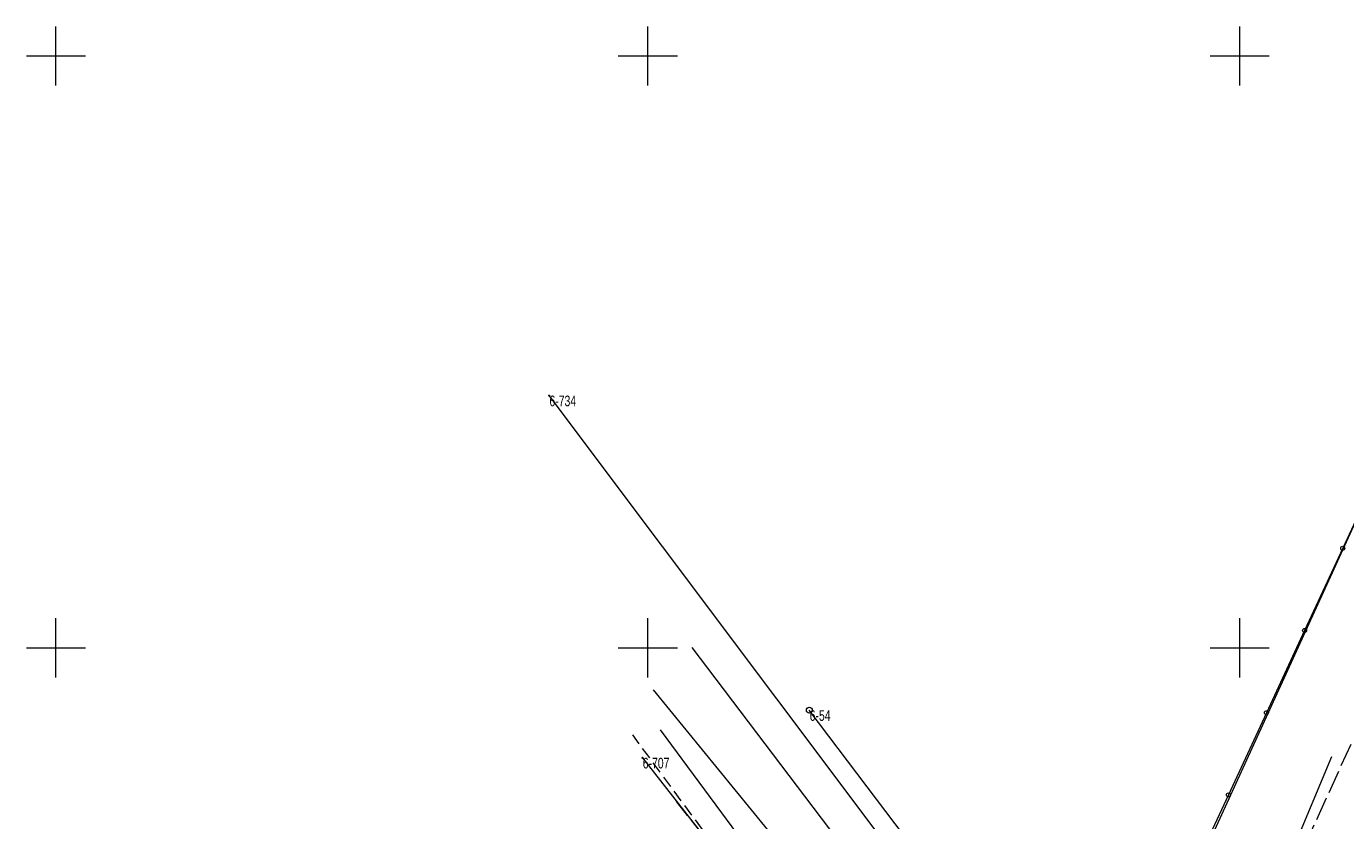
# Model space of a CAD drawing. Header units: metres. Extents: x 7446797 to 7447602, y 5789497 to 5790002.
# Tile 14 of 68: x 7447097 to 7447209, y 5789935 to 5790002. Entities that reach past the tile are written whole.
import ezdxf
from ezdxf.xclip import XClip

# ---------------------------------------------------------------- set-up
doc = ezdxf.new("R2010")
doc.units = ezdxf.units.M
doc.header["$MEASUREMENT"] = 0
doc.header["$XCLIPFRAME"] = 0
for name, pattern in [('2_KTCR02', [1.5, 1, -0.5]), ('4_SUPG_P_01', [2.5, 2, -0.5]), ('GUK', [2, 1.5, -0.5]), ('GUZ', [1, 0.5, -0.5])]:
    doc.linetypes.add(name, pattern=pattern)
doc.layers.add('700-L Mapa 1_500 dwg', color=7, linetype='Continuous')
for name, color, linetype, lineweight in [('ex_02_DXF_MZ_9_Dzialki7', 9, 'Continuous', 18), ('ex_02_DXF_MZ_9_Kontury3', 9, 'Continuous', 18), ('ex_02_DXF_MZ_9_KTCR_L_17', 9, 'Continuous', 18), ('ex_02_DXF_MZ_9_KTKR_L_07', 9, 'Continuous', 18), ('ex_02_DXF_MZ_9_KTOK_L_47', 9, 'Continuous', 18), ('ex_02_DXF_MZ_9_Numery_punktow7', 9, 'Continuous', 18), ('ex_02_DXF_MZ_9_Podzial_sekcyjny_krzyze7', 9, 'Continuous', 18), ('ex_02_DXF_MZ_9_Punkty7', 9, 'Continuous', 18), ('ex_02_DXF_MZ_9_SUPK_L_034', 9, 'Continuous', 18), ('ex_02_DXF_MZ_9_SUPK_L_134', 9, 'Continuous', 18), ('ex_02_DXF_MZ_9_SUPK_L_434', 9, 'Continuous', 18), ('ex_02_DXF_MZ_9_SUPP_L_352', 9, 'Continuous', 18), ('ex_02_DXF_MZ_9_Uzytki3', 9, 'Continuous', 18)]:
    doc.layers.add(name, color=color, linetype=linetype, lineweight=lineweight)
doc.styles.add('STYL_AUTOMATYCZNY_1', font='Arial.ttf', dxfattribs={"width": 0.7})

# ---------------------------------------------------------------- blocks, each defined once
blk = doc.blocks.new('Rysunek_1_9', base_point=(7447200, 5789750, -0.87))
at = {"layer": 'ex_02_DXF_MZ_9_Dzialki7', "color": 9, "linetype": 'Continuous', "lineweight": 18}
for p, q in [((7447187.02, 5789910.89, -0.87), (7447141.66, 5789971.31, -0.87)), ((7447211.85, 5789965.22, -0.87), (7447188.54, 5789914.2, -0.87)), ((7447187.86, 5789912.7, -0.87), (7447163.64, 5789944.73, -0.87)), ((7447149.54, 5789940.71, -0.87), (7447186.69, 5789893.37, -0.87))]:
    blk.add_line(p, q, dxfattribs=at)
at = {"layer": 'ex_02_DXF_MZ_9_Kontury3', "color": 9, "linetype": 'GUK', "lineweight": 18}
blk.add_line((7447186.69, 5789893.37, -0.87), (7447152.41, 5789937.05, -0.87), dxfattribs=at)
at = {"layer": 'ex_02_DXF_MZ_9_KTCR_L_17', "color": 9, "linetype": '2_KTCR02', "lineweight": 18}
blk.add_line((7447175.99, 5789905.7, -0.87), (7447148.72, 5789942.64, -0.87), dxfattribs=at)
at = {"layer": 'ex_02_DXF_MZ_9_KTKR_L_07', "color": 9, "linetype": 'Continuous', "lineweight": 18}
blk.add_line((7447151.05, 5789943.08, -0.87), (7447177.81, 5789906.86, -0.87), dxfattribs=at)
at = {"layer": 'ex_02_DXF_MZ_9_KTOK_L_47', "color": 9, "linetype": 'Continuous', "lineweight": 18}
for p, q in [((7447211.85, 5789965.22, -0.87), (7447208.7, 5789958.41, -0.87)), ((7447208.7, 5789958.41, -0.87), (7447205.48, 5789951.47, -0.87)), ((7447205.48, 5789951.47, -0.87), (7447202.26, 5789944.52, -0.87)), ((7447202.26, 5789944.52, -0.87), (7447199.04, 5789937.58, -0.87)), ((7447199.04, 5789937.58, -0.87), (7447195.82, 5789930.64, -0.87))]:
    blk.add_line(p, q, dxfattribs=at)
for centre in [(7447208.7, 5789958.41, -0.87), (7447205.48, 5789951.47, -0.87), (7447202.26, 5789944.52, -0.87), (7447199.04, 5789937.58, -0.87)]:
    blk.add_circle(centre, 0.17, dxfattribs=at)
at = {"layer": 'ex_02_DXF_MZ_9_Podzial_sekcyjny_krzyze7', "color": 9, "linetype": 'Continuous', "lineweight": 18}
for p, q in [((7447100, 5789997.5, -0.87), (7447100, 5790002.5, -0.87)), ((7447150, 5789997.5, -0.87), (7447150, 5790002.5, -0.87)), ((7447200, 5789997.5, -0.87), (7447200, 5790002.5, -0.87)), ((7447097.5, 5790000, -0.87), (7447102.5, 5790000, -0.87)), ((7447147.5, 5790000, -0.87), (7447152.5, 5790000, -0.87)), ((7447197.5, 5790000, -0.87), (7447202.5, 5790000, -0.87)), ((7447100, 5789947.5, -0.87), (7447100, 5789952.5, -0.87)), ((7447150, 5789947.5, -0.87), (7447150, 5789952.5, -0.87)), ((7447200, 5789947.5, -0.87), (7447200, 5789952.5, -0.87)), ((7447097.5, 5789950, -0.87), (7447102.5, 5789950, -0.87)), ((7447147.5, 5789950, -0.87), (7447152.5, 5789950, -0.87)), ((7447197.5, 5789950, -0.87), (7447202.5, 5789950, -0.87))]:
    blk.add_line(p, q, dxfattribs=at)
at = {"layer": 'ex_02_DXF_MZ_9_Punkty7', "color": 9, "linetype": 'Continuous', "lineweight": 18}
for centre, radius in [((7447141.66, 5789971.31, -0.87), 0.045), ((7447163.64, 5789944.73, -0.87), 0.25), ((7447149.54, 5789940.71, -0.87), 0.045)]:
    blk.add_circle(centre, radius, dxfattribs=at)
at = {"layer": 'ex_02_DXF_MZ_9_SUPK_L_034', "color": 9, "linetype": 'Continuous', "lineweight": 18}
blk.add_line((7447150.44, 5789946.44, -0.87), (7447191.16, 5789896.68, -0.87), dxfattribs=at)
at = {"layer": 'ex_02_DXF_MZ_9_SUPK_L_134', "color": 9, "linetype": 'Continuous', "lineweight": 18}
blk.add_line((7447200.65, 5789923.72, -0.87), (7447207.78, 5789940.82, -0.87), dxfattribs=at)
at = {"layer": 'ex_02_DXF_MZ_9_SUPK_L_434', "color": 9, "linetype": 'Continuous', "lineweight": 18}
blk.add_line((7447186.37, 5789907.04, -0.87), (7447153.75, 5789950.02, -0.87), dxfattribs=at)
at = {"layer": 'ex_02_DXF_MZ_9_SUPP_L_352', "color": 9, "linetype": '4_SUPG_P_01', "lineweight": 18}
blk.add_line((7447209.38, 5789941.84, -0.87), (7447194.2, 5789908.5, -0.87), dxfattribs=at)
at = {"layer": 'ex_02_DXF_MZ_9_Uzytki3', "color": 9, "linetype": 'GUZ', "lineweight": 18}
blk.add_line((7447186.69, 5789893.37, -0.87), (7447152.41, 5789937.05, -0.87), dxfattribs=at)
at = {"layer": 'ex_02_DXF_MZ_9_Numery_punktow7', "color": 9, "linetype": 'Continuous', "lineweight": 18, "char_height": 0.9, "attachment_point": 1, "style": 'STYL_AUTOMATYCZNY_1'}
for s, insert in [('\\A1;{\\pql;\\fArial|b0|i0|c238|p0;\\W0.700000;6-734}', (7447141.69, 5789971.31, -0.87)), ('\\A1;{\\pql;\\fArial|b0|i0|c238|p0;\\W0.700000;6-54}', (7447163.67, 5789944.73, -0.87)), ('\\A1;{\\pql;\\fArial|b0|i0|c238|p0;\\W0.700000;6-707}', (7447149.57, 5789940.71, -0.87))]:
    blk.add_mtext(s, dxfattribs=dict(at, insert=insert))

msp = doc.modelspace()

# ---------------------------------------------------------------- block references
at = {"layer": '700-L Mapa 1_500 dwg', "color": 52, "linetype": 'Continuous', "lineweight": 25}
ref = msp.add_blockref('Rysunek_1_9', (7447200, 5789750, -0.867), dxfattribs=at)
XClip(ref).set_block_clipping_path([(7446797.4999703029, 5789497.4999993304), (7447602.4999703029, 5790002.4999993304)])

doc.saveas('drawing.dxf')
